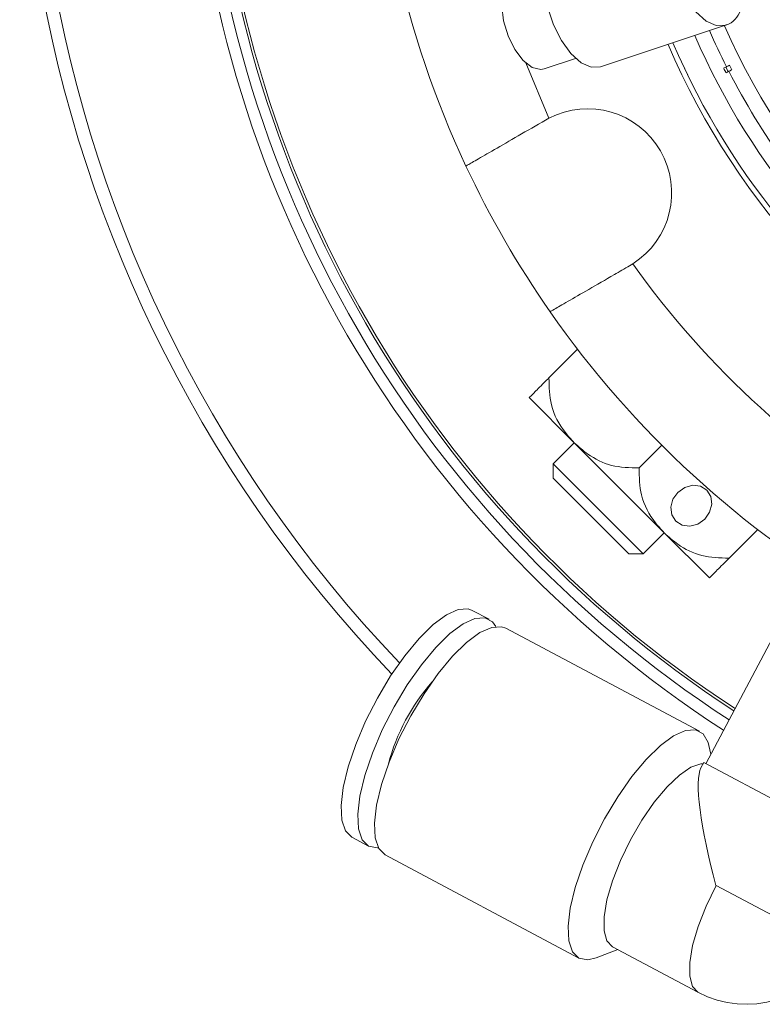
# Model space of a CAD drawing. Header units: inches. Extents: x -3.6 to 22.2, y -7.8 to 16.7.
# Tile 10 of 127: x 2.9 to 4.3, y -7.2 to -5.3. Entities that reach past the tile are written whole.
import ezdxf

# ---------------------------------------------------------------- set-up
doc = ezdxf.new("R2010")
doc.units = ezdxf.units.IN
doc.header["$MEASUREMENT"] = 0

msp = doc.modelspace()

# ---------------------------------------------------------------- linework, layer by layer
at = {"color": 7, "linetype": 'Continuous', "lineweight": 15}
for p, q in [((3.9992, -5.354), (4.2444, -5.2724)), ((3.8882, -5.358), (3.9501, -5.3374)), ((4.1589, -5.347), (4.17, -5.3702)), ((4.2462, -5.3538), (4.2406, -5.3567)), ((4.2451, -5.3544), (4.2496, -5.3633)), ((4.2452, -5.3656), (4.2507, -5.3627)), ((4.2519, -5.3509), (4.2565, -5.3598)), ((3.8975, -5.4547), (3.8911, -5.4582)), ((4.0561, -5.744), (4.0623, -5.7402)), ((3.9538, -5.9079), (3.8978, -5.9639)), ((3.8589, -6.0028), (3.9473, -6.0912)), ((3.9473, -6.0912), (3.906, -6.1326)), ((3.9473, -6.0912), (4.1241, -6.268)), ((4.1191, -6.0961), (4.0746, -6.1407)), ((3.906, -6.1326), (3.906, -6.1608)), ((3.906, -6.1326), (3.9643, -6.1909)), ((3.9549, -6.2098), (3.906, -6.1608)), ((3.9643, -6.1909), (4.0827, -6.3093)), ((4.0544, -6.3093), (3.9549, -6.2098)), ((4.0827, -6.3093), (4.1241, -6.268)), ((4.1241, -6.268), (4.2125, -6.3564)), ((4.3074, -6.2615), (4.2514, -6.3175)), ((4.0544, -6.3093), (4.0827, -6.3093)), ((3.7802, -6.4374), (3.7474, -6.42)), ((4.1932, -6.657), (3.813, -6.4549)), ((4.3365, -6.4746), (4.2057, -6.7207)), ((4.2157, -6.7019), (4.2118, -6.6853)), ((4.2015, -6.7185), (4.1961, -6.7287)), ((4.5575, -6.9078), (4.2015, -6.7185)), ((3.5109, -6.865), (3.5436, -6.8824)), ((3.5764, -6.8998), (3.9566, -7.102)), ((3.9904, -7.1015), (4.0331, -7.0855)), ((4.0222, -7.0798), (4.1902, -7.1691))]:
    msp.add_line(p, q, dxfattribs=at)
at = {"color": 8, "linetype": 'Continuous', "lineweight": 15}
for p, q in [((3.8522, -5.3463), (3.8975, -5.4547)), ((4.4628, -7.0858), (4.2256, -6.9596))]:
    msp.add_line(p, q, dxfattribs=at)
at = {"color": 7, "linetype": 'Continuous', "lineweight": 15, "flags": 128}
for points in [[(3.9065, -5.2717), (3.8953, -5.2379), (3.8893, -5.2039), (3.889, -5.1725), (3.8945, -5.1462), (3.9052, -5.1271), (3.9202, -5.1168)], [(3.8647, -5.355), (3.8472, -5.3415), (3.8308, -5.3201), (3.8175, -5.2932), (3.8087, -5.2637), (3.8052, -5.2347), (3.8076, -5.2095), (3.8154, -5.1908), (3.828, -5.1805), (3.829, -5.1801)], [(3.9992, -5.354), (3.9991, -5.3541), (3.9808, -5.3548), (3.9607, -5.3458), (3.9406, -5.3279), (3.9221, -5.3025), (3.9065, -5.2717)], [(3.8882, -5.358), (3.8816, -5.3592), (3.8647, -5.355)], [(4.1507, -6.1885), (4.1411, -6.2021), (4.1369, -6.2177), (4.1389, -6.2329), (4.1466, -6.2452), (4.159, -6.253), (4.1741, -6.255), (4.1897, -6.2508), (4.2034, -6.2412), (4.213, -6.2275), (4.2171, -6.212), (4.2152, -6.1968), (4.2074, -6.1844), (4.195, -6.1767), (4.1799, -6.1747), (4.1643, -6.1789), (4.1507, -6.1885)], [(3.7474, -6.42), (3.7393, -6.4172), (3.7198, -6.4184), (3.6966, -6.4288), (3.6706, -6.448), (3.643, -6.4751), (3.6147, -6.5091), (3.5871, -6.5486), (3.5611, -6.5919), (3.538, -6.6372), (3.5186, -6.6828), (3.5037, -6.7267), (3.4939, -6.7672), (3.4897, -6.8026), (3.4912, -6.8314), (3.4984, -6.8525), (3.5109, -6.865), (3.5109, -6.865)], [(3.7937, -6.4517), (3.7871, -6.4426), (3.7721, -6.4346), (3.7526, -6.4358), (3.7294, -6.4463), (3.7034, -6.4654), (3.6757, -6.4926), (3.6475, -6.5266), (3.6198, -6.566), (3.5939, -6.6093), (3.5708, -6.6546), (3.5514, -6.7002), (3.5365, -6.7441), (3.5267, -6.7846), (3.5225, -6.82), (3.524, -6.8488), (3.5311, -6.8699), (3.5436, -6.8824), (3.5436, -6.8824)], [(3.813, -6.4549), (3.8049, -6.452), (3.7854, -6.4533), (3.7622, -6.4637), (3.7362, -6.4829), (3.7085, -6.51), (3.6803, -6.544), (3.6526, -6.5834), (3.6267, -6.6267), (3.6035, -6.6721), (3.5841, -6.7177), (3.5692, -6.7616), (3.5595, -6.8021), (3.5553, -6.8374), (3.5568, -6.8662), (3.5639, -6.8873), (3.5764, -6.8998)], [(4.2118, -6.6853), (4.21, -6.679), (4.2001, -6.6621), (4.1851, -6.6542), (4.1656, -6.6554), (4.1424, -6.6659), (4.1164, -6.685), (4.0887, -6.7122), (4.0605, -6.7461), (4.0328, -6.7856), (4.0069, -6.8289), (3.9838, -6.8742), (3.9643, -6.9198), (3.9495, -6.9637), (3.9397, -7.0042), (3.9355, -7.0396), (3.937, -7.0684), (3.9441, -7.0895), (3.9566, -7.102), (3.9566, -7.102)], [(4.2001, -6.7211), (4.1959, -6.7213), (4.1764, -6.7278), (4.1539, -6.743), (4.1295, -6.7662), (4.1045, -6.7962), (4.0801, -6.8315), (4.0576, -6.8703), (4.038, -6.9107), (4.0224, -6.9506), (4.0115, -6.9881), (4.0059, -7.0213), (4.0059, -7.0485), (4.0114, -7.0683), (4.0222, -7.0798)], [(3.5436, -6.8824), (3.561, -6.8858), (3.5629, -6.8856)], [(3.9566, -7.102), (3.974, -7.1053), (3.9904, -7.1015)]]:
    msp.add_lwpolyline(points, dxfattribs=at)
at = {"color": 8, "linetype": 'Continuous', "lineweight": 15, "flags": 128}
for points in [[(4.2447, -5.2723), (4.2444, -5.2724), (4.226, -5.2731), (4.206, -5.2641), (4.1859, -5.2462), (4.1673, -5.2208), (4.1518, -5.19)], [(4.2256, -6.9596), (4.206, -7), (4.1904, -7.0399), (4.1795, -7.0774), (4.1739, -7.1106), (4.1739, -7.1378), (4.1794, -7.1576), (4.1902, -7.1691)]]:
    msp.add_lwpolyline(points, dxfattribs=at)
at = {"color": 7, "linetype": 'Continuous', "lineweight": 15}
for centre, radius, start, end in [((5.4892, -4.7261), 2.63, 82.0465, 223.7532), ((5.4892, -4.7261), 2.275, 125.8779, 237.0361), ((5.4892, -4.7261), 2.255, 125.9008, 236.992), ((5.4892, -4.7261), 2.25, 125.9109, 236.9808), ((5.4892, -4.7261), 1.468, 270, 193.5325), ((5.4892, -4.7261), 1.9375, 154.8853, 205.1147), ((5.4892, -4.7261), 1.478, 203.2687, 0), ((5.4892, -4.7261), 1.468, 203.3018, 270), ((5.4892, -4.7261), 1.4228, 203.4573, 270), ((5.4892, -4.7261), 1.3925, 207.2057, 215.7943), ((3.9736, -5.6011), 0.165, 302.5283, 117.4717), ((5.4892, -4.7261), 1.9375, 205.1147, 214.8853), ((5.4892, -4.7261), 1.7505, 215.4034, 264.5966), ((5.4892, -4.7261), 1.9375, 214.8853, 265.1147), ((3.972, -6.8248), 0.4028, 138.8747, 165.1253), ((4.2848, -6.9911), 0.2016, 242, 332)]:
    msp.add_arc(centre, radius, start, end, dxfattribs=at)
at = {"color": 8, "linetype": 'Continuous', "lineweight": 15}
for radius, start, end in [(2.6042, 82.0465, 223.6342), (2.298, 125.8849, 237.086), (1.3616, 203.6975, 90), (1.3925, 203.5674, 206.7943)]:
    msp.add_arc((5.4892, -4.7261), radius, start, end, dxfattribs=at)
at = {"color": 7, "linetype": 'Continuous', "lineweight": 15}
for centre, major_axis, ratio, start_param, end_param in [((5.4988, -4.7212), (1.2559, 0.6399), 0.999971, 3.138045, 3.14514), ((4.2848, -6.9911), (-0.0821, 0.2687), 0.171426, 0.169776, 1.40102)]:
    msp.add_ellipse(centre, major_axis=major_axis, ratio=ratio, start_param=start_param, end_param=end_param, dxfattribs=at)
for points, knots in [([(4.2447, -5.2718), (4.2454, -5.2717), (4.2526, -5.2707), (4.2635, -5.2607), (4.2742, -5.2457), (4.2772, -5.2324), (4.2786, -5.2267)], [0, 0, 0, 0, 0.040162, 0.390309, 0.738371, 1, 1, 1, 1]), ([(4.2519, -5.3509), (4.2505, -5.3517), (4.2475, -5.3532), (4.2466, -5.3536), (4.2462, -5.3538)], [0, 0, 0, 0, 0.496854, 1, 1, 1, 1]), ([(4.2507, -5.3627), (4.2513, -5.3625), (4.2522, -5.362), (4.2552, -5.3605), (4.2565, -5.3598)], [0, 0, 0, 0, 0.5853453, 1, 1, 1, 1]), ([(3.8911, -5.4582), (3.8729, -5.4688), (3.8364, -5.4898), (3.7887, -5.5174), (3.7535, -5.5377), (3.7369, -5.5473), (3.7354, -5.5482), (3.7348, -5.5485)], [0, 0, 0, 0, 0.221192, 0.442436, 0.66314, 0.882991, 1, 1, 1, 1]), ([(3.8998, -5.8343), (3.9016, -5.8332), (3.9052, -5.8312), (3.9331, -5.8151), (3.9741, -5.7914), (4.0179, -5.7661), (4.0461, -5.7498), (4.0561, -5.744)], [0, 0, 0, 0, 0.2190539, 0.4381235, 0.6575299, 0.8777059, 1, 1, 1, 1]), ([(3.8978, -5.9639), (3.8946, -5.9671), (3.8819, -5.9798), (3.8636, -5.9981), (3.8607, -6.0011), (3.8589, -6.0028)], [0, 0, 0, 0, 0.124089, 0.487389, 1, 1, 1, 1]), ([(3.9473, -6.0912), (3.9414, -6.0847), (3.922, -6.0635), (3.8991, -6.0216), (3.8982, -5.982), (3.8978, -5.9639)], [0, 0, 0, 0, 0.192173, 0.631803, 1, 1, 1, 1]), ([(4.0746, -6.1407), (4.0562, -6.1403), (4.0196, -6.1394), (3.9773, -6.1179), (3.956, -6.0989), (3.9473, -6.0912)], [0, 0, 0, 0, 0.374601, 0.746177, 1, 1, 1, 1]), ([(4.1241, -6.268), (4.1182, -6.2615), (4.0988, -6.2403), (4.0759, -6.1984), (4.075, -6.1588), (4.0746, -6.1407)], [0, 0, 0, 0, 0.192173, 0.631803, 1, 1, 1, 1]), ([(4.2514, -6.3175), (4.233, -6.317), (4.1964, -6.3162), (4.1541, -6.2947), (4.1327, -6.2757), (4.1241, -6.268)], [0, 0, 0, 0, 0.374601, 0.746177, 1, 1, 1, 1]), ([(4.2125, -6.3564), (4.2139, -6.3549), (4.2166, -6.3523), (4.2335, -6.3354), (4.2471, -6.3218), (4.2514, -6.3175)], [0, 0, 0, 0, 0.468578, 0.832628, 1, 1, 1, 1])]:
    msp.add_open_spline(points, degree=3, knots=knots, dxfattribs=at)

doc.saveas('drawing.dxf')
